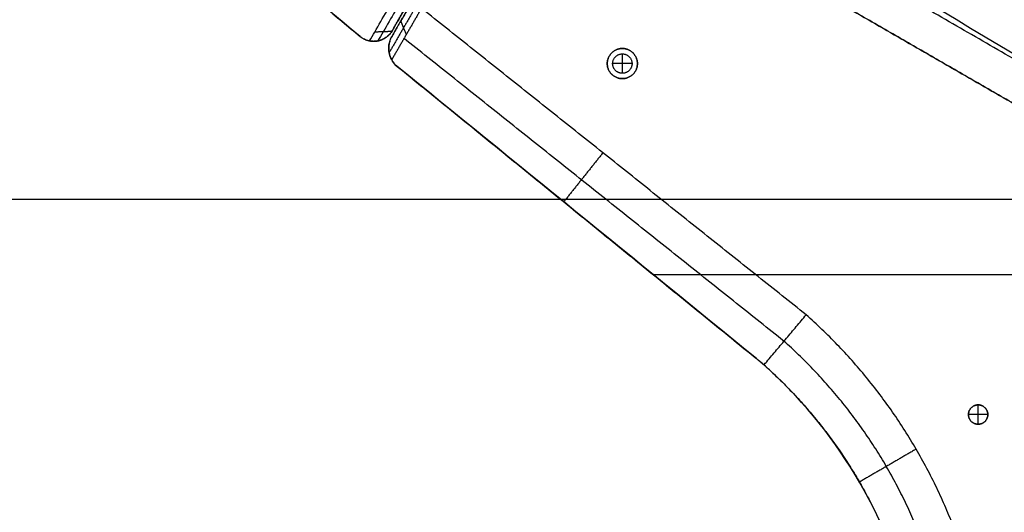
# Model space of a CAD drawing. Header units: millimetres. Extents: x -555 to 2346, y 1993 to 3099.
# Tile 9 of 40: x -364 to -136, y 2420 to 2534. Entities that reach past the tile are written whole.
import ezdxf

# ---------------------------------------------------------------- set-up
doc = ezdxf.new("R2010")
doc.units = ezdxf.units.MM
doc.layers.add('Base', color=7, linetype='Continuous', true_color=0x4c0000)
doc.layers.add('Tabletop', color=7, linetype='Continuous', true_color=0x7f7f3f)

msp = doc.modelspace()

# ---------------------------------------------------------------- linework, layer by layer
at = {"layer": 'Base'}
for points, degree in [([(-128.33, 2511.84, -19), (-204.79, 2555.99, -19), (-281.25, 2600.13, -19)], 2), ([(-227.6, 2592.25, -76.88), (-173, 2560.73, -68.16), (-118.33, 2529.16, -59.43)], 2), ([(-285.36, 2530.54, -4.9), (-307.99, 2549.3, -4.98), (-330, 2568.78, -5.02), (-351.37, 2588.95, -5)], 3), ([(-123.43, 2520.33, -59.43), (-159.54, 2541.91, -65.25), (-195.64, 2563.49, -71.06), (-231.74, 2585.08, -76.88)], 3), ([(-123.6, 2519.51, -58.6), (-179.02, 2551.5, -66.47), (-234.43, 2583.49, -74.33)], 2), ([(-239.91, 2576.26, -65.4), (-184.12, 2544.05, -57.48), (-128.33, 2511.84, -49.56)], 2), ([(-267.83, 2548.29), (-273, 2539.33), (-278.17, 2530.38)], 2), ([(-278.08, 2531.73), (-273.03, 2540.48), (-267.97, 2549.23)], 2), ([(-267.83, 2548.29, -9.5), (-272, 2541.05, -9.5), (-276.18, 2533.82, -9.5)], 2), ([(-115.73, 2527.66, -19), (-129.15, 2535.41, -19), (-142.58, 2543.17, -19)], 2), ([(-272.86, 2540.76, -16), (-274.6, 2537.75, -12.57), (-276.34, 2534.74, -9.14), (-278.08, 2531.73, -5.71)], 3), ([(-278.17, 2530.38, -5.57), (-275.53, 2534.95, -10.78), (-272.89, 2539.52, -16)], 2), ([(-272.11, 2538.18, -17.34), (-275.39, 2532.5, -10.85), (-278.67, 2526.82, -4.36)], 2), ([(-271.33, 2536.85, -18.68), (-274.71, 2531, -12.01), (-278.08, 2525.16, -5.33)], 2), ([(-181.91, 2465.91, -19), (-226.41, 2501.42, -19), (-270.92, 2536.93, -19)], 2), ([(-275.98, 2534.16, -9.89), (-275.35, 2532.58, -10.95), (-274.71, 2531, -12.01)], 2), ([(-278.08, 2531.73, -5.71), (-280.05, 2531.66, -6.77), (-282.02, 2531.59, -7.83)], 2), ([(-278.08, 2531.73, -5.71), (-278.08, 2531.73, -2.86), (-278.08, 2531.73)], 2), ([(-285.36, 2530.54, -4.9), (-285.36, 2530.54, -2.45), (-285.36, 2530.54)], 2), ([(-281.46, 2529.52, -4.44), (-281.46, 2529.52, -2.22), (-281.46, 2529.52)], 2), ([(-278.17, 2530.38), (-278.17, 2530.38, -2.78), (-278.17, 2530.38, -5.57)], 2), ([(-187.06, 2459.78, -11), (-231.14, 2494.95, -11), (-275.22, 2530.12, -11)], 2), ([(-278.71, 2527, -4.32), (-278.71, 2527, -2.16), (-278.71, 2527)], 2), ([(-224.56, 2527.78, -17), (-224.56, 2527.78, -8.5), (-224.56, 2527.78)], 2), ([(-277.18, 2523.94, -4.94), (-277.56, 2524.32, -5.01), (-277.85, 2524.73, -5.15), (-278.08, 2525.16, -5.33)], 3), ([(-224.56, 2522.03, 14), (-224.56, 2524.28, 14), (-224.56, 2526.53, 14)], 2), ([(-277.18, 2523.94), (-277.18, 2523.94, -2.47), (-277.18, 2523.94, -4.94)], 2), ([(-277.18, 2523.94), (-235.32, 2489.85), (-193.46, 2455.76)], 2), ([(-193.46, 2455.76, -3.86), (-221.37, 2478.49, -4.22), (-249.28, 2501.21, -4.58), (-277.18, 2523.94, -4.94)], 3), ([(-228.06, 2524.28, -17), (-228.06, 2524.28, -8.5), (-228.06, 2524.28)], 2), ([(-222.31, 2524.28, 14), (-224.56, 2524.28, 14), (-226.81, 2524.28, 14)], 2), ([(-221.06, 2524.28, -17), (-221.06, 2524.28, -8.5), (-221.06, 2524.28)], 2), ([(-224.56, 2520.78, -17), (-224.56, 2520.78, -8.5), (-224.56, 2520.78)], 2), ([(-229.08, 2503.54, -19), (-233.62, 2497.85, -11.72), (-238.16, 2492.16, -4.44)], 2), ([(-235.32, 2489.85, -4.4), (-235.32, 2489.85, -2.2), (-235.32, 2489.85)], 2), ([(-217.4, 2475.25), (-55.42, 2475.25), (106.56, 2475.25)], 2), ([(-193.62, 2475.25, -19), (-55.42, 2475.25, -19), (82.78, 2475.25, -19)], 2), ([(-193.46, 2455.76), (-193.46, 2455.76, -1.93), (-193.46, 2455.76, -3.86)], 2), ([(-191.7, 2454.26, -3.79), (-192.28, 2454.77, -3.83), (-192.87, 2455.27, -3.85), (-193.46, 2455.76, -3.86)], 3), ([(-191.92, 2454.45, -3.8), (-191.92, 2454.45, -1.9), (-191.92, 2454.45)], 2), ([(-190.42, 2453.1, -3.79), (-190.84, 2453.49, -3.79), (-191.27, 2453.88, -3.79), (-191.7, 2454.26, -3.79)], 3), ([(-190.42, 2453.1), (-190.42, 2453.1, -1.89), (-190.42, 2453.1, -3.79)], 2), ([(-157.24, 2395.62, -3.7), (-162.19, 2417.71, -3.78), (-173.77, 2437.76, -3.81), (-190.42, 2453.1, -3.79)], 3), ([(-142, 2444.99), (-142, 2444.99, 7), (-142, 2444.99, 14)], 2), ([(-142, 2440.49, 14), (-142, 2442.74, 14), (-142, 2444.99, 14)], 2), ([(-144.25, 2442.74), (-144.25, 2442.74, 7), (-144.25, 2442.74, 14)], 2), ([(-139.75, 2442.74, 14), (-142, 2442.74, 14), (-144.25, 2442.74, 14)], 2), ([(-139.75, 2442.74), (-139.75, 2442.74, 7), (-139.75, 2442.74, 14)], 2), ([(-142, 2440.49), (-142, 2440.49, 7), (-142, 2440.49, 14)], 2), ([(-156.38, 2434.71, -19), (-162.96, 2430.88, -11.39), (-169.54, 2427.06, -3.78)], 2), ([(-169.44, 2426.89, -3.78), (-169.44, 2426.89, -1.89), (-169.44, 2426.89)], 2)]:
    msp.add_open_spline(points, degree=degree, dxfattribs=at)
for points, weights in [([(-351.37, 2588.95), (-319.31, 2558.68), (-285.36, 2530.54)], [1, 0.999481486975, 1]), ([(-278.17, 2530.38), (-279.97, 2526.81), (-277.18, 2523.94)], [1, 0.814082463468, 1]), ([(-141.89, 2397.09, -19), (-150.57, 2438.08, -19), (-181.91, 2465.91, -19)], [1, 0.949870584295, 1]), ([(-149.77, 2395.67, -11), (-157.93, 2433.82, -11), (-187.06, 2459.78, -11)], [0.971691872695, 0.923579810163, 0.971725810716]), ([(-193.46, 2455.76), (-191.9, 2454.48), (-190.42, 2453.1)], [1, 0.999443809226, 1]), ([(-190.42, 2453.1), (-164.85, 2429.54), (-157.24, 2395.62)], [1, 0.954485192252, 1])]:
    msp.add_rational_spline(points, weights, degree=2, dxfattribs=at)
for points, knots in [([(-283.2, 2529.54, -5.5), (-282.81, 2530.23, -6.28), (-282.42, 2530.91, -7.06), (-280.14, 2534.86, -11.55), (-278.25, 2538.13, -15.28), (-276.37, 2541.4, -19)], [-18.821312, -18.821312, -18.821312, -18.821312, -15.507748, -15.507748, 0.395576, 0.395576, 0.395576, 0.395576]), ([(-274.53, 2541.23, -17.68), (-276.37, 2538.04, -14.04), (-278.21, 2534.85, -10.41), (-280.05, 2531.66, -6.77), (-280.46, 2530.96, -5.97), (-280.86, 2530.25, -5.17), (-281.27, 2529.55, -4.37)], [-0.019379, -0.019379, -0.019379, -0.019379, 15.507748, 15.507748, 15.507748, 18.920793, 18.920793, 18.920793, 18.920793]), ([(-278.08, 2531.73, -5.71), (-278.27, 2531.42, -5.38), (-278.63, 2530.98, -4.93), (-279.22, 2530.48, -4.53), (-279.62, 2530.2, -4.36), (-279.97, 2530.01, -4.28), (-280.28, 2529.86, -4.24), (-280.58, 2529.74, -4.25), (-280.86, 2529.65, -4.28), (-281.13, 2529.58, -4.34), (-281.39, 2529.53, -4.41), (-281.64, 2529.49, -4.5), (-281.88, 2529.47, -4.61), (-282.12, 2529.45, -4.73), (-282.35, 2529.45, -4.86), (-282.57, 2529.46, -5.01), (-282.79, 2529.48, -5.16), (-283, 2529.51, -5.33), (-283.13, 2529.53, -5.45), (-283.2, 2529.54, -5.5)], [0, 0, 0, 0, 1.475808, 2.127313, 2.606701, 3.002204, 3.348677, 3.664159, 3.959361, 4.24119, 4.514343, 4.782135, 5.046973, 5.310641, 5.57449, 5.839561, 6.106669, 6.376466, 6.64948, 6.64948, 6.64948, 6.64948]), ([(-283.2, 2529.54, -5.5), (-283.26, 2529.56, -5.48), (-283.32, 2529.57, -5.45), (-283.73, 2529.66, -5.26), (-284.07, 2529.78, -5.14), (-284.74, 2530.1, -4.96), (-285.06, 2530.3, -4.91), (-285.36, 2530.54, -4.9)], [7.845155, 7.845155, 7.845155, 7.845155, 8.05287, 8.05287, 9.203557, 9.203557, 10.35746, 10.35746, 10.35746, 10.35746]), ([(-278.08, 2525.16, -5.33), (-278.11, 2525.21, -5.28), (-278.17, 2525.32, -5.18), (-278.25, 2525.49, -5.04), (-278.33, 2525.67, -4.91), (-278.41, 2525.86, -4.79), (-278.48, 2526.05, -4.67), (-278.54, 2526.26, -4.57), (-278.6, 2526.47, -4.47), (-278.65, 2526.7, -4.39), (-278.7, 2526.94, -4.33), (-278.73, 2527.19, -4.28), (-278.76, 2527.47, -4.25), (-278.77, 2527.77, -4.25), (-278.77, 2528.1, -4.29), (-278.74, 2528.47, -4.36), (-278.67, 2528.92, -4.52), (-278.51, 2529.61, -4.88), (-278.31, 2530.09, -5.28), (-278.17, 2530.38, -5.57)], [-6.063116, -6.063116, -6.063116, -6.063116, -5.824782, -5.587679, -5.351389, -5.115356, -4.878864, -4.64099, -4.400519, -4.155836, -3.904751, -3.64424, -3.370001, -3.075693, -2.75144, -2.380565, -1.930789, -1.320693, 0, 0, 0, 0]), ([(-191.7, 2454.26, -3.79), (-191.49, 2454.52, -4.12), (-190.9, 2455.22, -5.04), (-189.92, 2456.38, -6.56), (-188.77, 2457.74, -8.33), (-187.63, 2459.1, -10.11), (-186.48, 2460.46, -11.89), (-185.34, 2461.82, -13.67), (-184.19, 2463.18, -15.44), (-183.05, 2464.55, -17.22), (-182.29, 2465.45, -18.41), (-181.91, 2465.91, -19)], [-21.51726, -21.51726, -21.51726, -21.51726, -20.1167, -17.602085, -15.087478, -12.572879, -10.058288, -7.543705, -5.02913, -2.514561, 0, 0, 0, 0])]:
    msp.add_open_spline(points, degree=3, knots=knots, dxfattribs=at)
for points, weights, knots in [([(-285.36, 2530.54), (-283.64, 2529.16), (-281.46, 2529.52), (-279.28, 2529.87), (-278.08, 2531.73)], [1, 0.91389253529, 1, 0.91389253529, 1], [442.39385, 442.39385, 442.39385, 446.55162, 446.55162, 450.70939, 450.70939, 450.70939]), ([(-221.06, 2524.28), (-221.06, 2520.78), (-224.56, 2520.78), (-228.06, 2520.78), (-228.06, 2524.28), (-228.06, 2527.78), (-224.56, 2527.78), (-221.06, 2527.78), (-221.06, 2524.28)], [1, 0.707106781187, 1, 0.707106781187, 1, 0.707106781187, 1, 0.707106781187, 1], [1560.550357, 1560.550357, 1560.550357, 1566.048144, 1566.048144, 1571.545931, 1571.545931, 1577.043718, 1577.043718, 1582.541506, 1582.541506, 1582.541506]), ([(-221.06, 2524.28, -17), (-221.06, 2527.78, -17), (-224.56, 2527.78, -17), (-228.06, 2527.78, -17), (-228.06, 2524.28, -17), (-228.06, 2520.78, -17), (-224.56, 2520.78, -17), (-221.06, 2520.78, -17), (-221.06, 2524.28, -17)], [1, 0.707106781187, 1, 0.707106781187, 1, 0.707106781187, 1, 0.707106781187, 1], [-34.556646, -34.556646, -34.556646, -25.917485, -25.917485, -17.278323, -17.278323, -8.639162, -8.639162, 0, 0, 0]), ([(-221.06, 2524.28, -9.5), (-221.06, 2520.78, -9.5), (-224.56, 2520.78, -9.5), (-228.06, 2520.78, -9.5), (-228.06, 2524.28, -9.5), (-228.06, 2527.78, -9.5), (-224.56, 2527.78, -9.5), (-221.06, 2527.78, -9.5), (-221.06, 2524.28, -9.5)], [1, 0.707106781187, 1, 0.707106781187, 1, 0.707106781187, 1, 0.707106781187, 1], [1560.550357, 1560.550357, 1560.550357, 1566.048144, 1566.048144, 1571.545931, 1571.545931, 1577.043718, 1577.043718, 1582.541506, 1582.541506, 1582.541506]), ([(-222.31, 2524.28, 14), (-222.31, 2526.53, 14), (-224.56, 2526.53, 14), (-226.81, 2526.53, 14), (-226.81, 2524.28, 14), (-226.81, 2522.03, 14), (-224.56, 2522.03, 14), (-222.31, 2522.03, 14), (-222.31, 2524.28, 14)], [1, 0.707106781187, 1, 0.707106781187, 1, 0.707106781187, 1, 0.707106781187, 1], [0, 0, 0, 3.534292, 3.534292, 7.068583, 7.068583, 10.602875, 10.602875, 14.137167, 14.137167, 14.137167]), ([(-139.75, 2442.74, 14), (-139.75, 2440.49, 14), (-142, 2440.49, 14), (-144.25, 2440.49, 14), (-144.25, 2442.74, 14), (-144.25, 2444.99, 14), (-142, 2444.99, 14), (-139.75, 2444.99, 14), (-139.75, 2442.74, 14)], [1, 0.707106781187, 1, 0.707106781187, 1, 0.707106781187, 1, 0.707106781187, 1], [-14.137167, -14.137167, -14.137167, -10.602875, -10.602875, -7.068583, -7.068583, -3.534292, -3.534292, 0, 0, 0]), ([(-139.75, 2442.74), (-139.75, 2444.99), (-142, 2444.99), (-144.25, 2444.99), (-144.25, 2442.74), (-144.25, 2440.49), (-142, 2440.49), (-139.75, 2440.49), (-139.75, 2442.74)], [1, 0.707106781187, 1, 0.707106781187, 1, 0.707106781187, 1, 0.707106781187, 1], [0, 0, 0, 3.534292, 3.534292, 7.068583, 7.068583, 10.602875, 10.602875, 14.137167, 14.137167, 14.137167]), ([(-139.75, 2442.74, 7), (-139.75, 2440.49, 7), (-142, 2440.49, 7), (-144.25, 2440.49, 7), (-144.25, 2442.74, 7), (-144.25, 2444.99, 7), (-142, 2444.99, 7), (-139.75, 2444.99, 7), (-139.75, 2442.74, 7)], [1, 0.707106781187, 1, 0.707106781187, 1, 0.707106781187, 1, 0.707106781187, 1], [-14.137167, -14.137167, -14.137167, -10.602875, -10.602875, -7.068583, -7.068583, -3.534292, -3.534292, 0, 0, 0])]:
    msp.add_rational_spline(points, weights, degree=2, knots=knots, dxfattribs=at)
at = {"layer": 'Tabletop'}
for points, knots in [([(444.58, 2492.72, 11), (444.58, 1992.72, 11), (-55.42, 1992.72, 11), (-555.42, 1992.72, 11), (-555.42, 2492.72, 11), (-555.42, 2992.72, 11), (-55.42, 2992.72, 11), (444.58, 2992.72, 11), (444.58, 2492.72, 11)], [-3141.592654, -3141.592654, -3141.592654, -2356.19449, -2356.19449, -1570.796327, -1570.796327, -785.398163, -785.398163, 0, 0, 0]), ([(444.58, 2492.72, 19), (444.58, 2992.72, 19), (-55.42, 2992.72, 19), (-555.42, 2992.72, 19), (-555.42, 2492.72, 19), (-555.42, 1992.72, 19), (-55.42, 1992.72, 19), (444.58, 1992.72, 19), (444.58, 2492.72, 19)], [0, 0, 0, 785.398163, 785.398163, 1570.796327, 1570.796327, 2356.19449, 2356.19449, 3141.592654, 3141.592654, 3141.592654]), ([(444.58, 2492.72, 15), (444.58, 1992.72, 15), (-55.42, 1992.72, 15), (-555.42, 1992.72, 15), (-555.42, 2492.72, 15), (-555.42, 2992.72, 15), (-55.42, 2992.72, 15), (444.58, 2992.72, 15), (444.58, 2492.72, 15)], [-3141.592654, -3141.592654, -3141.592654, -2356.19449, -2356.19449, -1570.796327, -1570.796327, -785.398163, -785.398163, 0, 0, 0]), ([(444.58, 2492.72, 19), (444.58, 1992.72, 19), (-55.42, 1992.72, 19), (-555.42, 1992.72, 19), (-555.42, 2492.72, 19), (-555.42, 2992.72, 19), (-55.42, 2992.72, 19), (444.58, 2992.72, 19), (444.58, 2492.72, 19)], [-3141.592654, -3141.592654, -3141.592654, -2356.19449, -2356.19449, -1570.796327, -1570.796327, -785.398163, -785.398163, 0, 0, 0]), ([(444.58, 2492.72, 11), (444.58, 2992.72, 11), (-55.42, 2992.72, 11), (-555.42, 2992.72, 11), (-555.42, 2492.72, 11), (-555.42, 1992.72, 11), (-55.42, 1992.72, 11), (444.58, 1992.72, 11), (444.58, 2492.72, 11)], [0, 0, 0, 1000, 1000, 2000, 2000, 3000, 3000, 4000, 4000, 4000]), ([(431.58, 2492.72, 5.5), (431.58, 2979.72, 5.5), (-55.42, 2979.72, 5.5), (-542.42, 2979.72, 5.5), (-542.42, 2492.72, 5.5), (-542.42, 2005.72, 5.5), (-55.42, 2005.72, 5.5), (431.58, 2005.72, 5.5), (431.58, 2492.72, 5.5)], [0, 0, 0, 1000, 1000, 2000, 2000, 3000, 3000, 4000, 4000, 4000]), ([(418.58, 2492.72), (418.58, 2018.72), (-55.42, 2018.72), (-529.42, 2018.72), (-529.42, 2492.72), (-529.42, 2966.72), (-55.42, 2966.72), (418.58, 2966.72), (418.58, 2492.72)], [-4000, -4000, -4000, -3000, -3000, -2000, -2000, -1000, -1000, 0, 0, 0])]:
    msp.add_rational_spline(points, [1, 0.707106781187, 1, 0.707106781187, 1, 0.707106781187, 1, 0.707106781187, 1], degree=2, knots=knots, dxfattribs=at)
msp.add_open_spline([(444.58, 2492.72, 19), (-55.42, 2492.72, 19), (-555.42, 2492.72, 19)], degree=2, dxfattribs=at)

doc.saveas('drawing.dxf')
